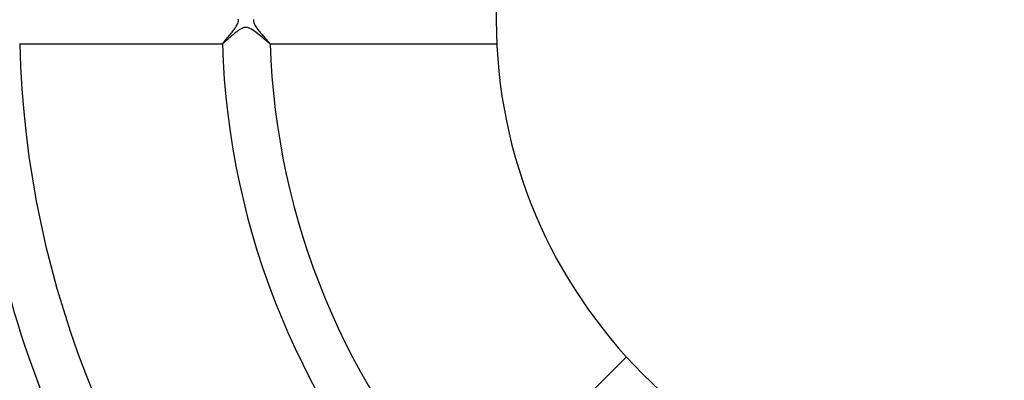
# Model space of a CAD drawing. Header units: millimetres. Extents: x -385 to 385, y -385 to 385.
# Tile 57 of 113: x -82 to 1, y -30 to 0. Entities that reach past the tile are written whole.
import ezdxf

# ---------------------------------------------------------------- set-up
doc = ezdxf.new("R2010")
doc.units = ezdxf.units.MM
doc.layers.add('HIDDEN', color=7, linetype='Continuous')
doc.layers.add('THICK', color=7, linetype='Continuous')

msp = doc.modelspace()

# ---------------------------------------------------------------- linework, layer by layer
at = {"layer": 'HIDDEN'}
for p, q in [((-63.525, -0.81), (-63.584, -0.848)), ((-63.464, -0.774), (-63.525, -0.81)), ((-63.396, -0.736), (-63.464, -0.774)), ((-63.32, -0.699), (-63.396, -0.736)), ((-63.237, -0.667), (-63.32, -0.699)), ((-63.15, -0.642), (-63.237, -0.667)), ((-63.06, -0.628), (-63.15, -0.642)), ((-62.969, -0.625), (-63.06, -0.628)), ((-62.878, -0.635), (-62.969, -0.625)), ((-62.781, -0.659), (-62.878, -0.635)), ((-62.669, -0.701), (-62.781, -0.659)), ((-62.542, -0.765), (-62.669, -0.701)), ((-62.408, -0.846), (-62.542, -0.765)), ((-64.526, -1.623), (-64.574, -1.666)), ((-64.476, -1.578), (-64.526, -1.623)), ((-64.424, -1.531), (-64.476, -1.578)), ((-64.37, -1.484), (-64.424, -1.531)), ((-64.314, -1.435), (-64.37, -1.484)), ((-64.257, -1.384), (-64.314, -1.435)), ((-64.199, -1.334), (-64.257, -1.384)), ((-64.139, -1.282), (-64.199, -1.334)), ((-64.078, -1.23), (-64.139, -1.282)), ((-64.016, -1.178), (-64.078, -1.23)), ((-63.953, -1.126), (-64.016, -1.178)), ((-63.891, -1.075), (-63.953, -1.126)), ((-63.828, -1.026), (-63.891, -1.075)), ((-63.766, -0.979), (-63.828, -1.026)), ((-63.705, -0.933), (-63.766, -0.979)), ((-63.644, -0.889), (-63.705, -0.933)), ((-63.584, -0.848), (-63.644, -0.889)), ((-62.27, -0.941), (-62.408, -0.846)), ((-62.13, -1.045), (-62.27, -0.941)), ((-61.988, -1.157), (-62.13, -1.045)), ((-61.848, -1.271), (-61.988, -1.157)), ((-61.714, -1.383), (-61.848, -1.271)), ((-61.586, -1.492), (-61.714, -1.383)), ((-61.466, -1.594), (-61.586, -1.492)), ((-61.354, -1.69), (-61.466, -1.594)), ((-81.978, -2), (-81.976, -2)), ((-64.969, -1.998), (-64.969, -1.997)), ((-64.969, -1.999), (-64.969, -1.998)), ((-64.968, -2), (-64.969, -1.999)), ((-64.969, -1.999), (-64.969, -1.999)), ((-64.969, -2), (-64.967, -2)), ((-64.967, -2), (-64.968, -2)), ((-64.96, -1.998), (-64.967, -2)), ((-64.967, -2), (-64.967, -2)), ((-64.95, -1.992), (-64.96, -1.998)), ((-64.936, -1.983), (-64.95, -1.992)), ((-64.919, -1.969), (-64.936, -1.983)), ((-64.898, -1.952), (-64.919, -1.969)), ((-64.873, -1.932), (-64.898, -1.952)), ((-64.846, -1.908), (-64.873, -1.932)), ((-64.815, -1.881), (-64.846, -1.908)), ((-64.781, -1.852), (-64.815, -1.881)), ((-64.745, -1.819), (-64.781, -1.852)), ((-64.706, -1.785), (-64.745, -1.819)), ((-64.664, -1.747), (-64.706, -1.785)), ((-64.62, -1.708), (-64.664, -1.747)), ((-64.574, -1.666), (-64.62, -1.708)), ((-61.253, -1.776), (-61.354, -1.69)), ((-61.164, -1.852), (-61.253, -1.776)), ((-61.089, -1.914), (-61.164, -1.852)), ((-61.031, -1.961), (-61.089, -1.914)), ((-60.99, -1.99), (-61.031, -1.961)), ((-60.97, -2), (-60.99, -1.99)), ((-60.969, -2), (-60.97, -2)), ((-60.97, -2), (-60.967, -2)), ((-60.968, -2), (-60.969, -2)), ((-60.967, -1.998), (-60.968, -1.999)), ((-60.968, -1.999), (-60.968, -1.999)), ((-60.968, -1.999), (-60.968, -2)), ((-60.967, -1.997), (-60.967, -1.998))]:
    msp.add_line(p, q, dxfattribs=at)
at = {"layer": 'THICK'}
for p, q in [((-63.628, -0.071), (-63.625, 0)), ((-63.625, 0), (-63.627, 0.06)), ((-62.373, 0.052), (-62.375, 0)), ((-62.375, 0), (-62.373, -0.053)), ((-64.027, -0.845), (-63.965, -0.762)), ((-63.965, -0.762), (-63.907, -0.68)), ((-63.907, -0.68), (-63.853, -0.6)), ((-63.853, -0.6), (-63.804, -0.523)), ((-63.804, -0.523), (-63.759, -0.446)), ((-63.759, -0.446), (-63.72, -0.37)), ((-63.72, -0.37), (-63.686, -0.294)), ((-63.686, -0.294), (-63.659, -0.218)), ((-63.659, -0.218), (-63.64, -0.144)), ((-63.64, -0.144), (-63.628, -0.071)), ((-62.373, -0.053), (-62.367, -0.107)), ((-62.367, -0.107), (-62.356, -0.16)), ((-62.356, -0.16), (-62.34, -0.219)), ((-62.34, -0.219), (-62.316, -0.284)), ((-62.316, -0.284), (-62.284, -0.357)), ((-62.284, -0.357), (-62.242, -0.438)), ((-62.242, -0.438), (-62.192, -0.523)), ((-62.192, -0.523), (-62.136, -0.609)), ((-62.136, -0.609), (-62.074, -0.696)), ((-62.074, -0.696), (-62.009, -0.784)), ((-62.009, -0.784), (-61.94, -0.873)), ((-64.742, -1.708), (-64.688, -1.644)), ((-64.688, -1.644), (-64.63, -1.576)), ((-64.63, -1.576), (-64.568, -1.504)), ((-64.568, -1.504), (-64.504, -1.428)), ((-64.504, -1.428), (-64.436, -1.349)), ((-64.436, -1.349), (-64.367, -1.266)), ((-64.367, -1.266), (-64.297, -1.182)), ((-64.297, -1.182), (-64.227, -1.098)), ((-64.227, -1.098), (-64.159, -1.013)), ((-64.159, -1.013), (-64.091, -0.929)), ((-64.091, -0.929), (-64.027, -0.845)), ((-61.94, -0.873), (-61.868, -0.961)), ((-61.868, -0.961), (-61.795, -1.049)), ((-61.795, -1.049), (-61.72, -1.137)), ((-61.72, -1.137), (-61.646, -1.223)), ((-61.646, -1.223), (-61.572, -1.307)), ((-61.572, -1.307), (-61.498, -1.389)), ((-61.498, -1.389), (-61.427, -1.469)), ((-61.427, -1.469), (-61.358, -1.546)), ((-61.358, -1.546), (-61.292, -1.619)), ((-61.292, -1.619), (-61.23, -1.687)), ((-81.976, -2), (-64.969, -2)), ((-64.969, -1.997), (-64.966, -1.987)), ((-64.966, -1.987), (-64.954, -1.968)), ((-64.954, -1.968), (-64.935, -1.942)), ((-64.935, -1.942), (-64.908, -1.908)), ((-64.908, -1.908), (-64.876, -1.867)), ((-64.876, -1.867), (-64.837, -1.82)), ((-64.837, -1.82), (-64.792, -1.767)), ((-64.792, -1.767), (-64.742, -1.708)), ((-61.23, -1.687), (-61.174, -1.749)), ((-61.174, -1.749), (-61.123, -1.807)), ((-61.123, -1.807), (-61.077, -1.857)), ((-61.077, -1.857), (-61.039, -1.902)), ((-61.039, -1.902), (-61.008, -1.938)), ((-61.008, -1.938), (-60.986, -1.966)), ((-60.986, -1.966), (-60.972, -1.986)), ((-60.972, -1.986), (-60.967, -1.997)), ((-60.967, -2), (-41.952, -2)), ((-31.079, -28.251), (-44.525, -41.696))]:
    msp.add_line(p, q, dxfattribs=at)
for radius, start, end in [(42, 0, 180.00002), (330.5, 179.99998, 0), (323.75, 179.99998, 0), (317, 179.99998, 0), (310.25, 179.99998, 0), (303.5, 179.99998, 0), (296.75, 179.99998, 0), (290, 179.99998, 0), (283.25, 179.99998, 0), (276.5, 179.99998, 0), (269.75, 179.99998, 0), (263, 179.99998, 0), (256.25, 179.99998, 0), (249.5, 179.99998, 0), (242.75, 179.99998, 0), (236, 179.99998, 0), (229.25, 179.99998, 0), (222.5, 179.99998, 0), (215.75, 179.99998, 0), (210, 179.99998, 0), (42, 180.00002, 0), (107, 181.06969, 223.93032), (103, 181.11123, 223.88878), (86, 181.3309, 223.6691), (82, 181.39582, 223.60413), (65, 181.76102, 223.23899), (61, 181.87653, 223.12348)]:
    msp.add_arc((0, 0), radius, start, end, dxfattribs=at)

doc.saveas('drawing.dxf')
